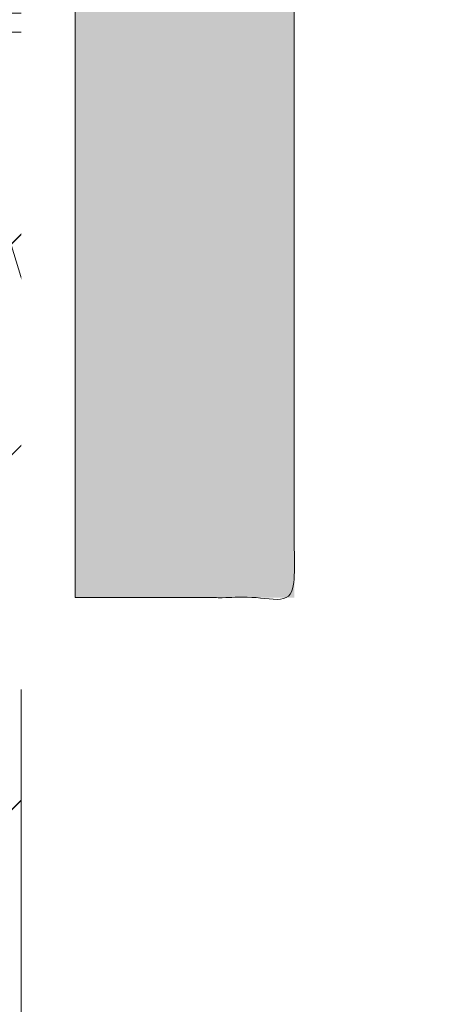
# Model space of a CAD drawing. Header units: inches. Extents: x -462 to -288, y -230 to 11.
# Tile 9 of 58: x -401.065 to -400.414, y 2.614 to 4.161. Entities that reach past the tile are written whole.
import ezdxf

# ---------------------------------------------------------------- set-up
doc = ezdxf.new("R2010")
doc.units = ezdxf.units.IN
doc.header["$LTSCALE"] = 32
doc.header["$MEASUREMENT"] = 0
doc.linetypes.add('Dash Style-1', pattern=[0.083328, 0.041656, -0.041672])
for name, color, linetype, lineweight in [('Black', 7, 'Continuous', 18), ('DashLine', 7, 'Dash Style-1', 13), ('DashLineFill', 7, 'Dash Style-1', 13), ('Drawing', 7, 'Continuous', 18), ('Metal-DeskStructure', 7, 'Continuous', 13), ('None', 7, 'Continuous', 18), ('SolidLine', 7, 'Continuous', 15), ('Wood_1-H', 7, 'Continuous', 13)]:
    doc.layers.add(name, color=color, linetype=linetype, lineweight=lineweight)
pattern_1 = [(45, (0, 0), (-1.61301565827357, 1.935715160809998), []), (45, (-1.0608, 1.0608), (-0.4723460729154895, 0.4167612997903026), [])]

# ---------------------------------------------------------------- blocks, each defined once
blk = doc.blocks.new('1BRPFY-Leg_Plate (2D)')
at = {"layer": 'DashLineFill', "linetype": 'Continuous', "lineweight": 13}
h = blk.add_hatch(dxfattribs=at)
h.set_pattern_fill('Steel', color=253, style=0, pattern_type=2)
h.set_pattern_definition(pattern_1)
edge = h.paths.add_edge_path()
edge.add_arc((-1.704724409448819, -1.704724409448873), 0.125984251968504, 179.9999999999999, 269.9999999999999)
edge.add_line((-1.704724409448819, -1.830708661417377), (1.704724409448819, -1.830708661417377))
edge.add_arc((1.704724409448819, -1.704724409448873), 0.125984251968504, 270.0000000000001, 360.0000000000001)
edge.add_line((1.830708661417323, -1.704724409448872), (1.830708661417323, 1.704724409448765))
edge.add_arc((1.704724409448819, 1.704724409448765), 0.1259842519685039, 0, 90)
edge.add_line((1.704724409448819, 1.830708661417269), (-1.704724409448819, 1.830708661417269))
edge.add_arc((-1.704724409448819, 1.704724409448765), 0.1259842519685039, 90, 180)
edge.add_line((-1.830708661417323, 1.704724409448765), (-1.830708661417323, -1.704724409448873))
at = {"layer": 'DashLineFill', "flags": 128}
blk.add_lwpolyline([(-1.830708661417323, -1.704724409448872, 0.414213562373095), (-1.704724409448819, -1.830708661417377), (1.704724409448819, -1.830708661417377, 0.414213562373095), (1.830708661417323, -1.704724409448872), (1.830708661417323, 1.704724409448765, 0.414213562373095), (1.704724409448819, 1.830708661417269), (-1.704724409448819, 1.830708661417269, 0.414213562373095), (-1.830708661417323, 1.704724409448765)], format="xyb", close=True, dxfattribs=at)
blk = doc.blocks.new('1BRPX5-Util_Bkt_Sm-F (2D)')
at = {"layer": 'DashLineFill', "linetype": 'Continuous', "lineweight": 13}
h = blk.add_hatch(dxfattribs=at)
h.set_pattern_fill('Steel', color=253, style=0, pattern_type=2)
h.set_pattern_definition(pattern_1)
edge = h.paths.add_edge_path()
edge.add_line((-4.468503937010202, 4.413385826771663), (-3.12992125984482, 4.413385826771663))
edge.add_line((-3.12992125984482, 4.413385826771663), (-3.12992125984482, -1.854330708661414))
edge.add_line((-3.12992125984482, -1.854330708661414), (-4.468503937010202, -1.854330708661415))
edge.add_line((-4.468503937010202, -1.854330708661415), (-4.468503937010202, -1.988188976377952))
edge.add_line((-4.468503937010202, -1.988188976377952), (-2.421259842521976, -1.988188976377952))
edge.add_line((-2.421259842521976, -1.988188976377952), (-2.421259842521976, -2.366141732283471))
edge.add_arc((-2.303149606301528, -2.366141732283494), 0.1181102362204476, 179.9999999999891, 270.000000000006)
edge.add_line((-2.303149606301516, -2.484251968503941), (2.303149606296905, -2.484251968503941))
edge.add_arc((2.303149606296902, -2.366141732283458), 0.1181102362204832, 270.0000000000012, 359.9999999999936)
edge.add_line((2.421259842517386, -2.366141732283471), (2.421259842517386, -1.988188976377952))
edge.add_line((2.421259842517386, -1.988188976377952), (4.468503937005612, -1.988188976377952))
edge.add_line((4.468503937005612, -1.988188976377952), (4.468503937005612, -1.854330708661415))
edge.add_line((4.468503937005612, -1.854330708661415), (3.12992125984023, -1.854330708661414))
edge.add_line((3.12992125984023, -1.854330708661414), (3.12992125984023, 4.413385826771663))
edge.add_line((3.12992125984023, 4.413385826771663), (4.468503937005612, 4.413385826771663))
edge.add_line((4.468503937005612, 4.413385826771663), (4.468503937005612, 4.547244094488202))
edge.add_line((4.468503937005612, 4.547244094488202), (2.421259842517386, 4.547244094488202))
edge.add_line((2.421259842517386, 4.547244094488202), (2.421259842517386, 4.925196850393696))
edge.add_arc((2.303149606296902, 4.925196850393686), 0.1181102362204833, 5.365542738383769e-12, 89.99999999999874)
edge.add_line((2.303149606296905, 5.043307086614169), (-2.303149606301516, 5.043307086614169))
edge.add_arc((-2.303149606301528, 4.92519685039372), 0.1181102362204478, 89.99999999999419, 180.0000000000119)
edge.add_line((-2.421259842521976, 4.925196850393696), (-2.421259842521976, 4.547244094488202))
edge.add_line((-2.421259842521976, 4.547244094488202), (-4.468503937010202, 4.547244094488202))
edge.add_line((-4.468503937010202, 4.547244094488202), (-4.468503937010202, 4.413385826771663))
blk = doc.blocks.new('Slate-LegBrace (2D)')
at = {"layer": 'DashLineFill', "linetype": 'Continuous', "lineweight": 13}
h = blk.add_hatch(dxfattribs=at)
h.set_pattern_fill('Steel', color=253, style=0, pattern_type=2)
h.set_pattern_definition(pattern_1)
h.paths.add_polyline_path([(-2.186309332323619, -0.2676096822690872), (-2.186309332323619, -0.2375137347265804), (-1.992015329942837, -0.2375137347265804), (-1.992015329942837, -0.02575645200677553), (-1.988265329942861, -0.02575645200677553), (-1.988265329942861, 0.7034311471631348), (-1.929210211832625, 0.762486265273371), (-1.734820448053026, 0.762486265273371), (-1.67576532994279, 0.7034311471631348), (-1.67576532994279, -0.02575645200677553), (-1.672015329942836, -0.02575645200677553), (-1.672015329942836, -0.2375137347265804), (-1.477721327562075, -0.2375137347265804), (-1.477721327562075, -0.2676096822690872)])
h = blk.add_hatch(dxfattribs=at)
h.set_pattern_fill('Steel', color=253, style=0, pattern_type=2)
h.set_pattern_definition(pattern_1)
edge = h.paths.add_edge_path()
edge.add_line((-2.199587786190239, -0.1351515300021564), (-1.374775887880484, -0.1351515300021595))
edge.add_arc((3.636636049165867e-15, -0.01355418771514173), 1.380142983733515, 185.0545920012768, 354.9454079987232)
edge.add_line((1.374775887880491, -0.13515153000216), (2.199718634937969, -0.1351515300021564))
edge.add_arc((6.54243738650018e-05, -0.01705725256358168), 2.202821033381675, 183.0731271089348, 356.92687289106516, ccw=False)
h = blk.add_hatch(dxfattribs=at)
h.set_pattern_fill('Steel', color=253, style=0, pattern_type=2)
h.set_pattern_definition(pattern_1)
edge = h.paths.add_edge_path()
edge.add_line((2.191696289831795, -0.2375138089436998), (1.463739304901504, -0.2375137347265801))
edge.add_arc((-6.542437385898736e-05, -0.01704129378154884), 1.480314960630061, 188.5652811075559, 351.4347188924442, ccw=False)
edge.add_line((-1.463870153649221, -0.2375137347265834), (-2.191827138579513, -0.2375138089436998))
edge.add_line((-2.191827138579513, -0.2375138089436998), (-2.199718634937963, -0.1351515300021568))
edge.add_line((-2.199718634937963, -0.1351515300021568), (-1.374775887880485, -0.1351515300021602))
edge.add_arc((2.937282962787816e-15, -0.01355418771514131), 1.380142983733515, 185.0545920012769, 354.9454079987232)
edge.add_line((1.37477588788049, -0.1351515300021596), (2.199587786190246, -0.1351515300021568))
edge.add_line((2.199587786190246, -0.1351515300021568), (2.191696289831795, -0.2375138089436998))
h = blk.add_hatch(dxfattribs=at)
h.set_pattern_fill('Steel', color=253, style=0, pattern_type=2)
h.set_pattern_definition(pattern_1)
h.paths.add_polyline_path([(-1.738774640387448, -0.9363963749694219), (-1.7304820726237, -0.9368037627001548), (-1.722269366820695, -0.9380220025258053), (-1.714215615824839, -0.940039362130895), (-1.706398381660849, -0.9428364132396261), (-1.698892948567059, -0.9463862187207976), (-1.69177159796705, -0.9506545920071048), (-1.685102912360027, -0.9556004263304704), (-1.678951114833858, -0.9611760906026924), (-1.673375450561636, -0.9673278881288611), (-1.66842961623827, -0.9739965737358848), (-1.664161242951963, -0.9811179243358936), (-1.660611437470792, -0.9886233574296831), (-1.657814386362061, -0.9964405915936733), (-1.655797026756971, -1.00449434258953), (-1.65457878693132, -1.012707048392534), (-1.654171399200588, -1.020999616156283), (-1.65457878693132, -1.029292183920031), (-1.655797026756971, -1.037504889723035), (-1.657814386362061, -1.045558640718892), (-1.660611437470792, -1.053375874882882), (-1.664161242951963, -1.060881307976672), (-1.66842961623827, -1.06800265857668), (-1.673375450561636, -1.074671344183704), (-1.678951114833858, -1.080823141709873), (-1.685102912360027, -1.086398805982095), (-1.69177159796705, -1.09134464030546), (-1.698892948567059, -1.095613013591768), (-1.706398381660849, -1.099162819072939), (-1.714215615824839, -1.10195987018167), (-1.722269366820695, -1.10397722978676), (-1.7304820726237, -1.10519546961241), (-1.738774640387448, -1.105602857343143), (-1.747067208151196, -1.10519546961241), (-1.755279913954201, -1.10397722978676), (-1.763333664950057, -1.10195987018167), (-1.771150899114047, -1.099162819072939), (-1.778656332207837, -1.095613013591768), (-1.785777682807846, -1.09134464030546), (-1.79244636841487, -1.086398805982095), (-1.798598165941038, -1.080823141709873), (-1.80417383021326, -1.074671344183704), (-1.809119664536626, -1.06800265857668), (-1.813388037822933, -1.060881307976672), (-1.816937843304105, -1.053375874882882), (-1.819734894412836, -1.045558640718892), (-1.821752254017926, -1.037504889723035), (-1.822970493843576, -1.029292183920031), (-1.823377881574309, -1.020999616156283), (-1.822970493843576, -1.012707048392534), (-1.821752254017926, -1.00449434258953), (-1.819734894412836, -0.9964405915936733), (-1.816937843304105, -0.9886233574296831), (-1.813388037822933, -0.9811179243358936), (-1.809119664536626, -0.9739965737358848), (-1.80417383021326, -0.9673278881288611), (-1.798598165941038, -0.9611760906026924), (-1.79244636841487, -0.9556004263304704), (-1.785777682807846, -0.9506545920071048), (-1.778656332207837, -0.9463862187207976), (-1.771150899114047, -0.9428364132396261), (-1.763333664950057, -0.940039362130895), (-1.755279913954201, -0.9380220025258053), (-1.747067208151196, -0.9368037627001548)])
at = {"layer": 'DashLineFill', "flags": 128}
for points in [[(-2.186309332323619, -0.2676096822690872), (-2.186309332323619, -0.2375137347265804), (-1.992015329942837, -0.2375137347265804), (-1.992015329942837, -0.02575645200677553), (-1.988265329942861, -0.02575645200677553), (-1.988265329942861, 0.7034311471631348), (-1.929210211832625, 0.762486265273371), (-1.734820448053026, 0.762486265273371), (-1.67576532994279, 0.7034311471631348), (-1.67576532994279, -0.02575645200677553), (-1.672015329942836, -0.02575645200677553), (-1.672015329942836, -0.2375137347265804), (-1.477721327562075, -0.2375137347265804), (-1.477721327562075, -0.2676096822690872)], [(-1.738774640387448, -0.9363963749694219), (-1.7304820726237, -0.9368037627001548), (-1.722269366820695, -0.9380220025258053), (-1.714215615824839, -0.940039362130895), (-1.706398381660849, -0.9428364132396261), (-1.698892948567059, -0.9463862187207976), (-1.69177159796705, -0.9506545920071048), (-1.685102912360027, -0.9556004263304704), (-1.678951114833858, -0.9611760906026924), (-1.673375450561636, -0.9673278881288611), (-1.66842961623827, -0.9739965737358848), (-1.664161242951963, -0.9811179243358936), (-1.660611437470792, -0.9886233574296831), (-1.657814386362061, -0.9964405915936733), (-1.655797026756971, -1.00449434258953), (-1.65457878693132, -1.012707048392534), (-1.654171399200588, -1.020999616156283), (-1.65457878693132, -1.029292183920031), (-1.655797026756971, -1.037504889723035), (-1.657814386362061, -1.045558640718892), (-1.660611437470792, -1.053375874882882), (-1.664161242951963, -1.060881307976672), (-1.66842961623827, -1.06800265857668), (-1.673375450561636, -1.074671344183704), (-1.678951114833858, -1.080823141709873), (-1.685102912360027, -1.086398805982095), (-1.69177159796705, -1.09134464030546), (-1.698892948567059, -1.095613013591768), (-1.706398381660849, -1.099162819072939), (-1.714215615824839, -1.10195987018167), (-1.722269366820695, -1.10397722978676), (-1.7304820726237, -1.10519546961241), (-1.738774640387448, -1.105602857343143), (-1.747067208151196, -1.10519546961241), (-1.755279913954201, -1.10397722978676), (-1.763333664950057, -1.10195987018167), (-1.771150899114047, -1.099162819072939), (-1.778656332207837, -1.095613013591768), (-1.785777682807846, -1.09134464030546), (-1.79244636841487, -1.086398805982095), (-1.798598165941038, -1.080823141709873), (-1.80417383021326, -1.074671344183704), (-1.809119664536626, -1.06800265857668), (-1.813388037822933, -1.060881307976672), (-1.816937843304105, -1.053375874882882), (-1.819734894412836, -1.045558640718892), (-1.821752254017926, -1.037504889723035), (-1.822970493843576, -1.029292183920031), (-1.823377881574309, -1.020999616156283), (-1.822970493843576, -1.012707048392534), (-1.821752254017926, -1.00449434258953), (-1.819734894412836, -0.9964405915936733), (-1.816937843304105, -0.9886233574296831), (-1.813388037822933, -0.9811179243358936), (-1.809119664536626, -0.9739965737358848), (-1.80417383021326, -0.9673278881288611), (-1.798598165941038, -0.9611760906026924), (-1.79244636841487, -0.9556004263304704), (-1.785777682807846, -0.9506545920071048), (-1.778656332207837, -0.9463862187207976), (-1.771150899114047, -0.9428364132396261), (-1.763333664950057, -0.940039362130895), (-1.755279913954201, -0.9380220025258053), (-1.747067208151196, -0.9368037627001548)]]:
    blk.add_lwpolyline(points, close=True, dxfattribs=at)
for points in [[(2.191696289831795, -0.2375138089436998), (1.463739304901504, -0.2375137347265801, -0.860662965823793), (-1.463870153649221, -0.2375137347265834), (-2.191827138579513, -0.2375138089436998), (-2.199718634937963, -0.1351515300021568), (-1.374775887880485, -0.1351515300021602, 0.9154551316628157), (1.37477588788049, -0.1351515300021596), (2.199587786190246, -0.1351515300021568)], [(-2.199587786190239, -0.1351515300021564), (-1.374775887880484, -0.1351515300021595, 0.9154551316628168), (1.374775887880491, -0.13515153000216), (2.199718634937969, -0.1351515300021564, -0.9477524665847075)]]:
    blk.add_lwpolyline(points, format="xyb", close=True, dxfattribs=at)
blk = doc.blocks.new('TLLegSleeve (2D)')
at = {"layer": 'DashLineFill', "linetype": 'Continuous', "lineweight": 13}
h = blk.add_hatch(dxfattribs=at)
h.set_pattern_fill('Steel', color=253, style=0, pattern_type=2)
h.set_pattern_definition(pattern_1)
edge = h.paths.add_edge_path()
edge.add_line((1.08267716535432, 1.402343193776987), (1.08267716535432, 2.913385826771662))
edge.add_arc((-1.707523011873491e-13, 2.913385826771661), 1.08267716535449, 4.479377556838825e-14, 180)
edge.add_line((-1.082677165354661, 2.913385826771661), (-1.08267716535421, 1.402343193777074))
edge.add_arc((-1.332267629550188e-15, 2.886579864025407e-15), 1.771653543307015, 127.6698869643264, 412.330113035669)
edge.add_line((1.08267716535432, 1.402343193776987), (1.08267716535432, 1.402343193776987))
edge = h.paths.add_edge_path()
edge.add_arc((1.665334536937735e-15, 2.91338582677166), 0.7480314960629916, 180, 360)
edge.add_arc((1.665334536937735e-15, 2.91338582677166), 0.7480314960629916, 9.54166404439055e-15, 180)
edge.add_line((-0.7480314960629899, 2.91338582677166), (-0.7480314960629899, 2.91338582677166))
edge = h.paths.add_edge_path()
edge.add_arc((-1.723066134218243e-13, 5.70119602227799e-16), 1.437007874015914, 180, 360)
edge.add_arc((-1.723066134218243e-13, 9.149983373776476e-17), 1.437007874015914, 9.541664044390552e-15, 180)
edge.add_line((-1.437007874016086, 3.308097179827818e-16), (-1.437007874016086, 3.308097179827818e-16))
at = {"layer": 'DashLine', "color": 8, "flags": 128}
blk.add_lwpolyline([(1.653543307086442, 1.118599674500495e-14), (1.645581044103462, -0.1620755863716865), (1.621770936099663, -0.3225902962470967), (1.582342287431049, -0.4799982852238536), (1.527674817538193, -0.6327836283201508), (1.45829500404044, -0.7794749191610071), (1.374871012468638, -0.9186594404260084), (1.278206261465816, -1.048996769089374), (1.169231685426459, -1.169231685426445), (1.048996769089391, -1.278206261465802), (0.918659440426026, -1.374871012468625), (0.7794749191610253, -1.458295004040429), (0.6327836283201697, -1.527674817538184), (0.4799982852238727, -1.582342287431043), (0.3225902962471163, -1.621770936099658), (0.1620755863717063, -1.645581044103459), (8.723964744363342e-15, -1.653543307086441), (-0.162075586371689, -1.645581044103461), (-0.3225902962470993, -1.621770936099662), (-0.4799982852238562, -1.582342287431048), (-0.6327836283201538, -1.527674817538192), (-0.7794749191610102, -1.458295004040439), (-0.9186594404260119, -1.374871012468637), (-1.048996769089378, -1.278206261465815), (-1.169231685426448, -1.169231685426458), (-1.278206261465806, -1.048996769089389), (-1.374871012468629, -0.9186594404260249), (-1.458295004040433, -0.7794749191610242), (-1.527674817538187, -0.6327836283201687), (-1.582342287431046, -0.4799982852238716), (-1.621770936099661, -0.3225902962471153), (-1.645581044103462, -0.1620755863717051), (-1.653543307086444, -7.741682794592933e-15), (-1.645581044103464, 0.1620755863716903), (-1.621770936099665, 0.3225902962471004), (-1.582342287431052, 0.4799982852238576), (-1.527674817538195, 0.6327836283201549), (-1.458295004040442, 0.7794749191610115), (-1.37487101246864, 0.918659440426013), (-1.278206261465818, 1.048996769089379), (-1.169231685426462, 1.169231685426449), (-1.048996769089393, 1.278206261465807), (-0.9186594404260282, 1.37487101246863), (-0.7794749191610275, 1.458295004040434), (-0.6327836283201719, 1.527674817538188), (-0.479998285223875, 1.582342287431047), (-0.3225902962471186, 1.621770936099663), (-0.1620755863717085, 1.645581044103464), (-1.096189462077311e-14, 1.653543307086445), (0.1620755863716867, 1.645581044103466), (0.3225902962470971, 1.621770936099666), (0.479998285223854, 1.582342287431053), (0.6327836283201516, 1.527674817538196), (0.7794749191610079, 1.458295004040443), (0.9186594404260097, 1.374871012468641), (1.048996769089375, 1.278206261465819), (1.169231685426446, 1.169231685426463), (1.278206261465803, 1.048996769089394), (1.374871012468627, 0.9186594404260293), (1.458295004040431, 0.7794749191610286), (1.527674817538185, 0.6327836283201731), (1.582342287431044, 0.4799982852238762), (1.621770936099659, 0.3225902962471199), (1.64558104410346, 0.1620755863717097)], close=True, dxfattribs=at)
at = {"layer": 'DashLineFill', "flags": 128}
blk.add_lwpolyline([(1.08267716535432, 1.402343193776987), (1.08267716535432, 2.913385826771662, 0.9999999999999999), (-1.082677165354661, 2.913385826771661), (-1.08267716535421, 1.402343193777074, 2.931618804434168), (1.08267716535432, 1.402343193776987)], format="xyb", close=True, dxfattribs=at)
blk = doc.blocks.new('Group-27')
at = {"layer": 'SolidLine', "flags": 128}
blk.add_lwpolyline([(7.303149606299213, -5.31496062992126, -0.414213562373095), (9.015748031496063, -3.60236220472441, -0.414213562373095), (10.72834645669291, -5.31496062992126, -0.414213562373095), (9.015748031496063, -7.02755905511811, -0.414213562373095)], format="xyb", close=True, dxfattribs=at)
at = {"layer": 'Wood_1-H', "color": 7}
for name, p in [('1BRPX5-Util_Bkt_Sm-F (2D)', (9.015748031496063, -5.314960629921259)), ('TLLegSleeve (2D)', (9.015748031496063, -5.31496062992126)), ('Slate-LegBrace (2D)', (9.015748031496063, -5.31496062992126)), ('1BRPFY-Leg_Plate (2D)', (9.015748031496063, -5.31496062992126))]:
    blk.add_blockref(name, p, dxfattribs=at)
blk = doc.blocks.new('Group-28')
at = {"layer": 'None'}
blk.add_blockref('Group-27', (0, 0), dxfattribs=at)
blk = doc.blocks.new('SL Utility Cabinet (2D)')
at = {"layer": 'None'}
blk.add_blockref('Group-28', (0, 0), dxfattribs=at)
at = {"layer": 'Drawing', "color": 0, "flags": 1}
for tag in ['Tag', 'Catalog', 'Option1', 'Option2', 'Option3', 'Option4', 'Option5', 'Option6', 'Option7', 'Option8', 'Option9', 'Option10', 'Option11', 'Option12', 'Custom', 'FinishGroup', 'Discount', 'Item2', 'Item3', 'Item6', 'Item9', 'Item10', 'Item12', 'Item13', 'Item16', 'Item19', 'Item20', 'Item21', 'Item22', 'Item23', 'Item24', 'Item25', 'Item8', 'Item18', 'Item1', 'Item4', 'Item5', 'Item7', 'Item11', 'Item14', 'Item15', 'Item17']:
    blk.add_attdef(tag, (-48.51291654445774, 7.46335022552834), '', height=0.007086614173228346, dxfattribs=at)
blk = doc.blocks.new('Group-41')
at = {"layer": 'DashLineFill', "linetype": 'Continuous', "lineweight": 13}
h = blk.add_hatch(dxfattribs=at)
h.set_pattern_fill('Steel', color=253, style=0, pattern_type=2)
h.set_pattern_definition(pattern_1)
h.paths.add_polyline_path([(-2.066929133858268, 1.397637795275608), (2.066929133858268, 1.397637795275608), (2.066929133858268, 0.1377952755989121), (2.106299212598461, 0.1377952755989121), (2.106299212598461, -0.1377952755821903), (2.066929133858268, -0.1377952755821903), (2.066929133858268, -5.275590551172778), (2.106299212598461, -5.275590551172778), (2.106299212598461, -5.55118110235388), (2.066929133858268, -5.55118110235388), (2.066929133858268, -5.82677165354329), (-2.066929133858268, -5.82677165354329), (-2.066929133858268, -5.55118110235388), (-2.106299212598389, -5.55118110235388), (-2.106299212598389, -5.275590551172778), (-2.066929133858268, -5.275590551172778), (-2.066929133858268, -0.1377952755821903), (-2.106299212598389, -0.1377952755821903), (-2.106299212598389, 0.1377952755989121), (-2.066929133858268, 0.1377952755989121)])
at = {"layer": 'DashLineFill', "flags": 128}
blk.add_lwpolyline([(-2.066929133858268, 1.397637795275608), (2.066929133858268, 1.397637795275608), (2.066929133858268, 0.1377952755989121), (2.106299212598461, 0.1377952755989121), (2.106299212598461, -0.1377952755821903), (2.066929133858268, -0.1377952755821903), (2.066929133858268, -5.275590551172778), (2.106299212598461, -5.275590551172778), (2.106299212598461, -5.55118110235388), (2.066929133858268, -5.55118110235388), (2.066929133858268, -5.82677165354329), (-2.066929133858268, -5.82677165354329), (-2.066929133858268, -5.55118110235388), (-2.106299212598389, -5.55118110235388), (-2.106299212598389, -5.275590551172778), (-2.066929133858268, -5.275590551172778), (-2.066929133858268, -0.1377952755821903), (-2.106299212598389, -0.1377952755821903), (-2.106299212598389, 0.1377952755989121), (-2.066929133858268, 0.1377952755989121)], close=True, dxfattribs=at)
blk = doc.blocks.new('TL14_upper_leg (2D)')
at = {"layer": 'DashLine', "color": 7}
blk.add_blockref('Group-41', (0, 0), dxfattribs=at)
blk = doc.blocks.new('1BRPT9-Bracket (2D)')
at = {"layer": 'DashLineFill', "linetype": 'Continuous', "lineweight": 13}
h = blk.add_hatch(dxfattribs=at)
h.set_pattern_fill('Steel', color=253, style=0, pattern_type=2)
h.set_pattern_definition(pattern_1)
edge = h.paths.add_edge_path()
edge.add_arc((1.677931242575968, -8.488188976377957), 0.2519685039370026, 269.999999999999, 360.0000000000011)
edge.add_line((1.929899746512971, -8.488188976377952), (1.929899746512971, -7.480314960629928))
edge.add_line((1.929899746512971, -7.480314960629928), (2.323600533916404, -7.480314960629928))
edge.add_line((2.323600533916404, -7.480314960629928), (2.323600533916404, 7.461135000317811))
edge.add_line((2.323600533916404, 7.461135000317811), (1.929899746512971, 7.480314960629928))
edge.add_line((1.929899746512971, 7.480314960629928), (1.929899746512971, 8.488188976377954))
edge.add_arc((1.677931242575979, 8.488188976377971), 0.2519685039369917, 359.999999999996, 450.0000000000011)
edge.add_line((1.677931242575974, 8.740157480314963), (-2.32206875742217, 8.740157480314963))
edge.add_line((-2.32206875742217, 8.740157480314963), (-2.32206875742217, -8.74015748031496))
edge.add_line((-2.32206875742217, -8.74015748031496), (1.677931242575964, -8.74015748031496))
blk = doc.blocks.new('Group-63')
at = {"layer": 'Metal-DeskStructure', "linetype": 'Continuous', "lineweight": 0, "true_color": 0xff0000}
h = blk.add_hatch(color=1, dxfattribs=at)
h.paths.add_polyline_path([(-2.021668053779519, -1.274606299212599), (-2.021668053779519, 1.274606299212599), (-0.9063873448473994, 1.274606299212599), (-0.825984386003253, 1.273487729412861), (-0.7505603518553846, 1.270132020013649), (-0.6801152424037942, 1.264539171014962), (-0.6146490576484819, 1.256709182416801), (-0.5541617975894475, 1.246642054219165), (-0.4986534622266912, 1.234337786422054), (-0.4481240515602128, 1.219796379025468), (-0.4025735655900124, 1.203017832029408), (-0.3605890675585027, 1.18341340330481), (-0.3207576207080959, 1.160394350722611), (-0.2830792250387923, 1.133960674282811), (-0.2475538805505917, 1.10411237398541), (-0.2141815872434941, 1.070849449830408), (-0.1829623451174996, 1.034171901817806), (-0.1538961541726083, 0.9940797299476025), (-0.1269830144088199, 0.9505729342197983), (-0.1027611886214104, 0.9047532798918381), (-0.08176893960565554, 0.8577225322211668), (-0.06400626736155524, 0.8094806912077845), (-0.04947317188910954, 0.7600277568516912), (-0.03816965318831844, 0.7093637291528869), (-0.03009571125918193, 0.6574886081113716), (-0.02525134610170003, 0.604402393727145), (-0.02363655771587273, 0.5501050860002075), (-0.02630264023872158, 0.4809719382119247), (-0.03430088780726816, 0.4145973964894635), (-0.04763130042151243, 0.3509814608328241), (-0.06629387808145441, 0.2901241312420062), (-0.09028862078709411, 0.23202540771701), (-0.1196155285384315, 0.1766852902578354), (-0.1542746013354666, 0.1241037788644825), (-0.1942658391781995, 0.0742808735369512), (-0.2398415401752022, 0.02804076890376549), (-0.2912540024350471, -0.01379234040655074), (-0.3485032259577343, -0.05121845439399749), (-0.4115892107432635, -0.08423757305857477), (-0.4805119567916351, -0.1128496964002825), (-0.5552714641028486, -0.1370548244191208), (-0.6358677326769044, -0.1568529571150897), (-0.7223007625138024, -0.172244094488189), (-0.6914852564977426, -0.1878368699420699), (-0.6625536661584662, -0.2033960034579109), (-0.6355059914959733, -0.2189214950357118), (-0.6103422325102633, -0.2344133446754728), (-0.5870623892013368, -0.2498715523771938), (-0.5656664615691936, -0.2652961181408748), (-0.5461544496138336, -0.2806870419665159), (-0.528526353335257, -0.2960443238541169), (-0.4937411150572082, -0.3297530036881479), (-0.4593595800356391, -0.3652110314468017), (-0.4253817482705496, -0.4024184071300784), (-0.3918076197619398, -0.4413751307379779), (-0.3586371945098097, -0.4820812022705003), (-0.3258704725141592, -0.5245366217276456), (-0.2935074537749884, -0.5687413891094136), (-0.2615481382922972, -0.6146955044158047), (0.1636796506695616, -1.274606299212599), (-0.2335580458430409, -1.274606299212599), (-0.5618991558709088, -0.7707919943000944), (-0.5969114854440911, -0.7177646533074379), (-0.6303594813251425, -0.667950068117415), (-0.6622431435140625, -0.6213482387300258), (-0.6925624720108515, -0.57795916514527), (-0.7213174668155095, -0.5377828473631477), (-0.7485081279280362, -0.5008192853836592), (-0.7741344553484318, -0.4670684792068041), (-0.7981964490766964, -0.4365304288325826), (-0.8211735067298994, -0.408532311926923), (-0.8435450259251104, -0.3824013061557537), (-0.8653110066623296, -0.3581374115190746), (-0.8864714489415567, -0.3357406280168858), (-0.907026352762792, -0.3152109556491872), (-0.9269757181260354, -0.2965483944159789), (-0.9463195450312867, -0.2797529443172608), (-0.9650578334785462, -0.264824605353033), (-0.9835185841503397, -0.2513512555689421), (-1.002029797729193, -0.2389207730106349), (-1.020591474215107, -0.2275331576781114), (-1.03920361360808, -0.2171884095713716), (-1.057866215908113, -0.2078865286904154), (-1.076579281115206, -0.1996275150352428), (-1.09534280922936, -0.192411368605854), (-1.114156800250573, -0.1862380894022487), (-1.129261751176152, -0.182958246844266), (-1.146587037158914, -0.1801157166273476), (-1.166132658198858, -0.1777104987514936), (-1.187898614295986, -0.1757425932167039), (-1.211884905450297, -0.1742120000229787), (-1.238091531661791, -0.1731187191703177), (-1.266518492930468, -0.1724627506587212), (-1.297165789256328, -0.172244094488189), (-1.677179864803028, -0.172244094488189), (-1.677179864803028, -1.274606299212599)])
h.paths.add_polyline_path([(-1.677179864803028, 0.1033464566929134), (-0.9720553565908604, 0.1033464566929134), (-0.9173711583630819, 0.1041370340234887), (-0.8658156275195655, 0.1065087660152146), (-0.8173887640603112, 0.1104616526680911), (-0.7720905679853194, 0.1159956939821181), (-0.7299210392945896, 0.1231108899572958), (-0.6908801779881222, 0.131807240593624), (-0.654967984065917, 0.1420847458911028), (-0.6221844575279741, 0.1539434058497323), (-0.591907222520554, 0.1675514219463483), (-0.5635139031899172, 0.183076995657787), (-0.5370044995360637, 0.2005201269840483), (-0.5123790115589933, 0.2198808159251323), (-0.4896374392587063, 0.2411590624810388), (-0.4687797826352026, 0.2643548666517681), (-0.4498060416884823, 0.2894682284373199), (-0.4327162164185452, 0.3164991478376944), (-0.4175775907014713, 0.3447916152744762), (-0.4044574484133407, 0.3736896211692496), (-0.3933557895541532, 0.4031931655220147), (-0.3842726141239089, 0.4333022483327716), (-0.3772079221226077, 0.4640168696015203), (-0.3721617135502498, 0.4953370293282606), (-0.369133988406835, 0.5272627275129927), (-0.3681247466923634, 0.5597939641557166), (-0.3700927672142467, 0.6066395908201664), (-0.3759968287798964, 0.6513658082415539), (-0.3858369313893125, 0.693972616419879), (-0.399613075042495, 0.7344600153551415), (-0.417325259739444, 0.7728280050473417), (-0.4389734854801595, 0.8090765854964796), (-0.4645577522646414, 0.8432057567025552), (-0.4940780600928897, 0.8752155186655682), (-0.5278540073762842, 0.9042311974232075), (-0.5662051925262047, 0.9293781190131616), (-0.609131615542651, 0.9506562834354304), (-0.6566332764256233, 0.9680656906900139), (-0.7087101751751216, 0.9816063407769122), (-0.7653623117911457, 0.9912782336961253), (-0.8265896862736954, 0.9970813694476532), (-0.8923922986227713, 0.9990157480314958), (-1.677179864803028, 0.9990157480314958)])
at = {"layer": 'Metal-DeskStructure', "color": 7}
blk.add_open_spline([(-2.021668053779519, -1.274606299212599), (-2.021668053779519, 0), (-2.021668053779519, 1.274606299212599), (-1.464027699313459, 1.274606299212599), (-0.5748176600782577, 1.274606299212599), (-0.2303294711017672, 1.131429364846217), (-0.02363655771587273, 0.7697165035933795), (-0.02363655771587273, 0.2680552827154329), (-0.3648951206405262, -0.1194935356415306), (-0.7223007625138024, -0.172244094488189), (-0.595270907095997, -0.2346824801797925), (-0.528526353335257, -0.2960443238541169), (-0.3885779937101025, -0.4273803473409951), (-0.2615481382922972, -0.6146955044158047), (-0.04893424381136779, -0.9446509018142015), (0.1636796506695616, -1.274606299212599), (-0.03493919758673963, -1.274606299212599), (-0.2335580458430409, -1.274606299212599), (-0.397728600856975, -1.022699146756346), (-0.561899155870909, -0.7707919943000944), (-0.7050771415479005, -0.5522571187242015), (-0.8913157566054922, -0.3208037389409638), (-1.0387999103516, -0.2088454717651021), (-1.114156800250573, -0.1862380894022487), (-1.170135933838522, -0.172244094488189), (-1.487172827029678, -0.172244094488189), (-1.677179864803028, -0.172244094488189), (-1.677179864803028, -0.7234251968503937), (-1.677179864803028, -1.274606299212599), (-1.849423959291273, -1.274606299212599), (-2.021668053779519, -1.274606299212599)], degree=2, knots=[0, 0, 0, 0.1376097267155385, 0.1376097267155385, 0.1978139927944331, 0.2336110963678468, 0.2694081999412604, 0.305205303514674, 0.3511799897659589, 0.3971546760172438, 0.3971546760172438, 0.415167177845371, 0.415167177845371, 0.4532969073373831, 0.4532969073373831, 0.5194264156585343, 0.5194264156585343, 0.5528882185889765, 0.5528882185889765, 0.6035447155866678, 0.6035447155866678, 0.6475600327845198, 0.6915753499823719, 0.735590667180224, 0.735590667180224, 0.7678723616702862, 0.8161582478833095, 0.8161582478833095, 0.95622815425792, 0.95622815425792, 1, 1, 1], dxfattribs=at)
blk = doc.blocks.new('SlateLegLocator-R3')
at = {"color": 255, "linetype": 'Dash Style-1', "lineweight": 5}
blk.add_wipeout([(-2.106299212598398, 1.3779527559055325), (2.1062992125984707, 1.3779527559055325), (2.1062992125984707, -5.807086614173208), (-2.106299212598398, -5.807086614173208)], dxfattribs=at).dxf.layer = 'Black'
at = {"layer": 'Black', "linetype": 'Dash Style-1', "lineweight": 5, "flags": 128}
blk.add_lwpolyline([(-2.106299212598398, 1.377952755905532), (2.10629921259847, 1.377952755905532), (2.10629921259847, -5.807086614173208), (-2.106299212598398, -5.807086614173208)], close=True, dxfattribs=at)
at = {"layer": 'Metal-DeskStructure', "color": 7}
blk.add_blockref('Group-63', (0, 0), dxfattribs=at)
blk = doc.blocks.new('Group-65')
at = {"layer": 'None', "color": 7}
for name, p in [('1BRPT9-Bracket (2D)', (7.862204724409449, -11.41732283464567)), ('1BRPFY-Leg_Plate (2D)', (7.862204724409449, -5.31496062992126)), ('TL14_upper_leg (2D)', (7.862204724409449, -5.31496062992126))]:
    blk.add_blockref(name, p, dxfattribs=at)
blk.add_blockref('SlateLegLocator-R3', (7.862204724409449, -5.31496062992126), dxfattribs=at)
blk = doc.blocks.new('Group-67')
at = {"layer": 'None'}
blk.add_blockref('Group-65', (0, 0), dxfattribs=at)
blk = doc.blocks.new('SL Credenza Desk Top (2D)')
at = {"layer": 'None'}
blk.add_blockref('Group-67', (0, 0), dxfattribs=at)
at = {"layer": 'Drawing', "color": 0, "flags": 1}
for tag in ['Tag', 'Catalog', 'Option1', 'Option2', 'Option3', 'Option4', 'Option5', 'Option6', 'Option7', 'Option8', 'Option9', 'Option10', 'Option11', 'Option12', 'Custom', 'FinishGroup', 'Discount', 'Item2', 'Item3', 'Item6', 'Item9', 'Item10', 'Item12', 'Item13', 'Item16', 'Item19', 'Item20', 'Item21', 'Item22', 'Item23', 'Item24', 'Item25', 'Item8', 'Item18', 'Item1', 'Item4', 'Item5', 'Item7', 'Item11', 'Item14', 'Item15', 'Item17']:
    blk.add_attdef(tag, (-47.35957234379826, -5.664367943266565), '', height=0.007086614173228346, dxfattribs=at)

msp = doc.modelspace()

# ---------------------------------------------------------------- block references
at = {"layer": 'Drawing'}
msp.add_blockref('SL Utility Cabinet (2D)', (-407.972240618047, 9.724409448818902), dxfattribs=at)

# ---------------------------------------------------------------- next in the draw order: block references
msp.add_blockref('SL Credenza Desk Top (2D)', (-406.8188964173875, 9.842519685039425), dxfattribs=at)

doc.saveas('drawing.dxf')
